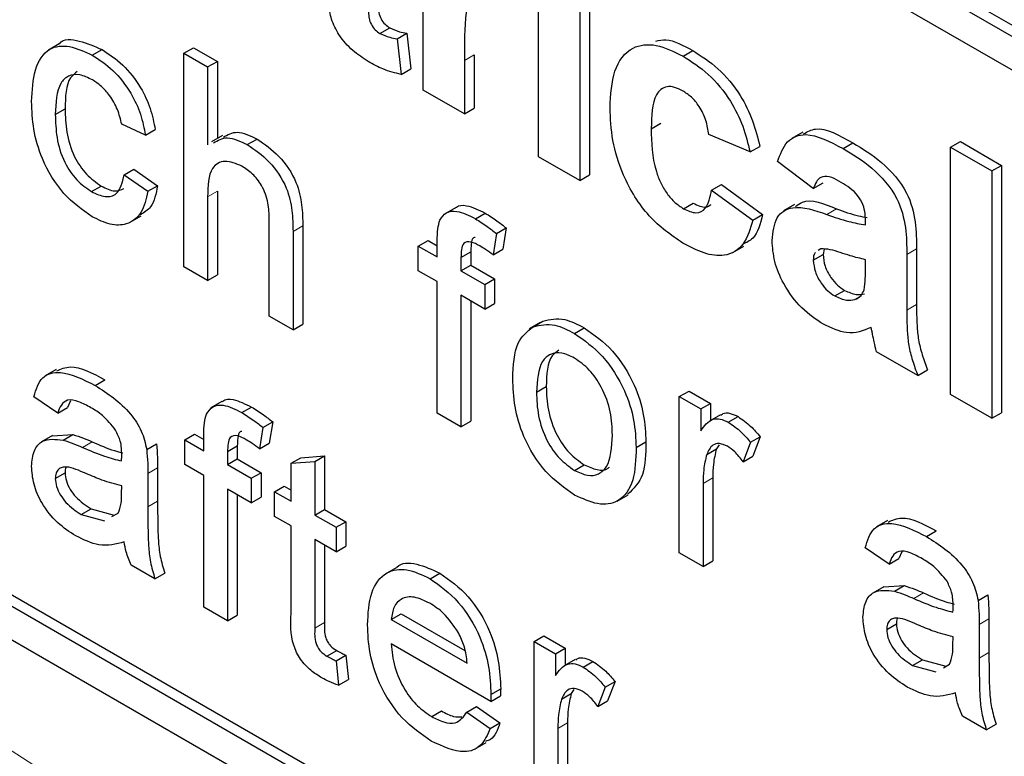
# Paper-space layout 'Blatt4' of a CAD drawing. Header units: millimetres. Extents: x 5 to 418, y 2 to 292.
# Tile 15 of 79: x 103.91 to 106.77, y 178.58 to 180.72. Entities that reach past the tile are written whole.
import ezdxf

# ---------------------------------------------------------------- set-up
doc = ezdxf.new("R2010")
doc.units = ezdxf.units.MM

psp = doc.layouts.new('Blatt4')

# ---------------------------------------------------------------- linework, layer by layer
at = {"color": 7, "linetype": 'Continuous', "lineweight": 25}
for p, q in [((99.5089, 184.8805), (110.2286, 178.6922)), ((99.5372, 184.8969), (110.2286, 178.7248)), ((110.2286, 178.5942), (99.5089, 184.7826)), ((95.8885, 183.5409), (110.0306, 175.3768)), ((99.5372, 181.5652), (110.0589, 175.4911)), ((99.5089, 181.5489), (110.0306, 175.4748)), ((105.0816, 180.5201), (105.0816, 181.0452)), ((105.4167, 180.3267), (105.4167, 180.8518)), ((105.5646, 180.799), (105.5646, 180.2739)), ((105.5363, 180.7827), (105.5363, 180.2576)), ((104.9562, 180.6846), (104.9845, 180.701)), ((105.0058, 180.6692), (105.0341, 180.6856)), ((105.0341, 180.6856), (105.0461, 180.5824)), ((104.0249, 180.6547), (103.9931, 180.6363)), ((104.3868, 180.6273), (104.4151, 180.6436)), ((104.4151, 180.6436), (104.484, 180.6038)), ((105.0058, 180.6692), (105.0178, 180.566)), ((104.1207, 180.6218), (104.149, 180.6381)), ((104.3868, 180.0067), (104.3868, 180.6273)), ((104.3868, 180.6273), (104.4557, 180.5875)), ((105.2296, 180.6231), (105.2296, 180.4674)), ((105.8361, 180.6189), (105.8644, 180.6352)), ((104.4557, 180.5875), (104.484, 180.6038)), ((104.4557, 180.5875), (104.4557, 180.3609)), ((104.484, 180.6038), (104.484, 180.3796)), ((105.2013, 180.6068), (105.2013, 180.451)), ((105.0178, 180.566), (105.0461, 180.5824)), ((105.2013, 180.451), (105.0816, 180.5201)), ((104.0133, 180.4494), (104.0416, 180.4657)), ((105.2013, 180.451), (105.2296, 180.4674)), ((104.2752, 180.3894), (104.2063, 180.4212)), ((105.7438, 180.4082), (105.772, 180.4245)), ((104.2752, 180.3894), (104.3034, 180.4057)), ((104.4989, 180.3882), (104.4671, 180.3699)), ((106.031, 180.3406), (105.9113, 180.3912)), ((106.1836, 180.3985), (106.1518, 180.3801)), ((104.5709, 180.3619), (104.5991, 180.3782)), ((106.3009, 180.3505), (106.3292, 180.3668)), ((106.6133, 180.3544), (106.6416, 180.3708)), ((106.6416, 180.3708), (106.7613, 180.3017)), ((106.031, 180.3406), (106.0592, 180.3569)), ((106.6133, 179.6359), (106.6133, 180.3544)), ((106.6133, 180.3544), (106.733, 180.2854)), ((105.5363, 180.2576), (105.4167, 180.3267)), ((106.2144, 180.2346), (106.1107, 180.3129)), ((106.733, 180.2854), (106.7613, 180.3017)), ((106.7613, 180.3017), (106.7613, 179.5831)), ((104.2131, 180.274), (104.2414, 180.2904)), ((104.2131, 180.274), (104.282, 180.2263)), ((104.2414, 180.2904), (104.3103, 180.2426)), ((105.5363, 180.2576), (105.5646, 180.2739)), ((106.733, 180.2854), (106.733, 179.5668)), ((105.9193, 180.23), (105.9476, 180.2463)), ((105.9476, 180.2463), (106.0672, 180.1588)), ((106.2144, 180.2346), (106.2427, 180.251)), ((104.1184, 180.2253), (104.1467, 180.2416)), ((104.282, 180.2263), (104.3103, 180.2426)), ((104.484, 180.2266), (104.484, 179.9833)), ((105.9193, 180.23), (106.0389, 180.1425)), ((104.4557, 180.2102), (104.4557, 179.9669)), ((105.8377, 180.1757), (105.866, 180.1921)), ((106.1597, 180.1875), (106.1278, 180.1692)), ((105.1751, 180.1785), (105.1433, 180.1602)), ((105.2332, 180.1466), (105.2615, 180.1629)), ((106.0389, 180.1425), (106.0672, 180.1588)), ((104.2312, 180.1363), (104.2631, 180.1546)), ((104.6348, 179.8635), (104.6348, 180.1453)), ((106.366, 180.1287), (106.366, 180.1418)), ((104.7037, 180.1097), (104.7037, 179.8238)), ((104.732, 180.126), (104.732, 179.8401)), ((105.2942, 180.1035), (105.2844, 180.0414)), ((105.2942, 180.1035), (105.3225, 180.1199)), ((105.3225, 180.1199), (105.3127, 180.0578)), ((105.0674, 180.0673), (105.0957, 180.0836)), ((105.0957, 180.0836), (105.1225, 180.0681)), ((105.1225, 180.0355), (105.1225, 180.0816)), ((105.0674, 179.9957), (105.0674, 180.0673)), ((105.0674, 180.0673), (105.1225, 180.0355)), ((105.1914, 180.0341), (105.2197, 180.0504)), ((105.2197, 180.0504), (105.2197, 180.012)), ((105.2844, 180.0414), (105.3127, 180.0578)), ((105.9809, 180.0485), (106.0127, 180.0669)), ((106.2364, 180.0593), (106.2289, 180.0539)), ((106.2462, 180.0584), (106.2427, 180.0423)), ((106.514, 180.059), (106.514, 179.8976)), ((105.1914, 180.0341), (105.1914, 179.9957)), ((106.2144, 180.0259), (106.2427, 180.0423)), ((106.366, 180.0013), (106.366, 180.0274)), ((106.4857, 180.0426), (106.4857, 179.8813)), ((104.4557, 179.9669), (104.3868, 180.0067)), ((105.1225, 179.9639), (105.0674, 179.9957)), ((105.1914, 179.9957), (105.2197, 180.012)), ((105.1914, 179.9957), (105.2603, 179.9559)), ((105.2197, 180.012), (105.2886, 179.9722)), ((104.4557, 179.9669), (104.484, 179.9833)), ((105.1225, 179.582), (105.1225, 179.9639)), ((105.2603, 179.9559), (105.2886, 179.9722)), ((105.2886, 179.9722), (105.2886, 179.9006)), ((105.2603, 179.9559), (105.2603, 179.8843)), ((106.2769, 179.9222), (106.3052, 179.9385)), ((105.2603, 179.8843), (105.1914, 179.9241)), ((105.1914, 179.9241), (105.1914, 179.5422)), ((105.2197, 179.9078), (105.2197, 179.5585)), ((105.2603, 179.8843), (105.2886, 179.9006)), ((106.3349, 179.9121), (106.3484, 179.9199)), ((104.7037, 179.8238), (104.6348, 179.8635)), ((105.4209, 179.8449), (105.3891, 179.8265)), ((105.4008, 179.8329), (105.4291, 179.8493)), ((104.7037, 179.8238), (104.732, 179.8401)), ((105.521, 179.8134), (105.5493, 179.8297)), ((106.5176, 179.6911), (106.3979, 179.7602)), ((104.0154, 179.7088), (103.9836, 179.6904)), ((106.5176, 179.6911), (106.5459, 179.7075)), ((104.1293, 179.6621), (104.1576, 179.6784)), ((105.4106, 179.6427), (105.4389, 179.659)), ((105.8254, 179.6297), (105.8536, 179.6461)), ((105.8536, 179.6461), (105.9156, 179.6103)), ((104.0202, 179.5818), (103.9513, 179.6296)), ((104.0574, 179.6179), (104.0485, 179.5982)), ((104.4972, 179.6152), (104.4654, 179.5968)), ((105.8254, 179.1762), (105.8254, 179.6297)), ((105.8254, 179.6297), (105.8874, 179.5939)), ((106.733, 179.5668), (106.6133, 179.6359)), ((104.0202, 179.5818), (104.0485, 179.5982)), ((104.5552, 179.5833), (104.5835, 179.5996)), ((105.8874, 179.5939), (105.9156, 179.6103)), ((105.8874, 179.5939), (105.8874, 179.5307)), ((105.9156, 179.6103), (105.9156, 179.5603)), ((105.1914, 179.5422), (105.1225, 179.582)), ((105.1914, 179.5422), (105.2197, 179.5585)), ((105.9447, 179.5771), (105.9129, 179.5588)), ((105.9676, 179.5556), (105.9958, 179.5719)), ((106.733, 179.5668), (106.7613, 179.5831)), ((104.6163, 179.5402), (104.6065, 179.4781)), ((104.6163, 179.5402), (104.6446, 179.5565)), ((104.6446, 179.5565), (104.6348, 179.4944)), ((104.0049, 179.5164), (103.9731, 179.498)), ((104.005, 179.5163), (104.064, 179.5198)), ((104.0357, 179.5035), (104.064, 179.5198)), ((104.3895, 179.5039), (104.4177, 179.5203)), ((104.3895, 179.4323), (104.3895, 179.5039)), ((104.3895, 179.5039), (104.4446, 179.4721)), ((104.4177, 179.5203), (104.4446, 179.5048)), ((104.4446, 179.4721), (104.4446, 179.5182)), ((106.032, 179.4971), (106.0603, 179.5134)), ((106.0603, 179.5134), (106.0388, 179.4569)), ((104.2787, 179.4764), (104.307, 179.4927)), ((104.5135, 179.4708), (104.5418, 179.4871)), ((104.5418, 179.4871), (104.5418, 179.4487)), ((104.6065, 179.4781), (104.6348, 179.4944)), ((105.7, 179.4817), (105.7282, 179.498)), ((105.9049, 179.4621), (105.9332, 179.4784)), ((105.9409, 179.4898), (105.9332, 179.4784)), ((106.032, 179.4971), (106.0105, 179.4405)), ((104.5135, 179.4708), (104.5135, 179.4323)), ((104.5135, 179.4323), (104.5418, 179.4487)), ((104.5418, 179.4487), (104.6107, 179.4089)), ((104.6982, 179.4361), (104.7265, 179.4524)), ((104.7265, 179.4524), (104.7954, 179.4579)), ((104.7671, 179.4416), (104.7954, 179.4579)), ((104.7954, 179.4579), (104.7954, 179.3023)), ((106.0105, 179.4405), (106.0388, 179.4569)), ((104.3103, 179.4228), (104.3103, 179.3257)), ((104.4446, 179.4005), (104.3895, 179.4323)), ((104.5135, 179.4323), (104.5824, 179.3926)), ((104.6982, 179.4361), (104.7671, 179.4416)), ((104.6982, 179.3257), (104.6982, 179.4361)), ((104.7671, 179.4416), (104.7671, 179.2859)), ((105.521, 179.4156), (105.5493, 179.4319)), ((104.0133, 179.3923), (104.0416, 179.4086)), ((104.282, 179.4064), (104.282, 179.3094)), ((104.4446, 179.0186), (104.4446, 179.4005)), ((104.5824, 179.3926), (104.6107, 179.4089)), ((104.5824, 179.3926), (104.5824, 179.321)), ((104.6107, 179.4089), (104.6107, 179.3373)), ((105.9225, 179.3937), (105.9225, 179.1528)), ((104.2059, 179.3481), (104.2063, 179.371)), ((104.5824, 179.321), (104.5135, 179.3607)), ((104.5135, 179.3607), (104.5135, 178.9788)), ((104.65, 179.3535), (104.6782, 179.3699)), ((104.6782, 179.3699), (104.6982, 179.3584)), ((105.8943, 179.3774), (105.8943, 179.1365)), ((104.5418, 179.3444), (104.5418, 178.9952)), ((104.5824, 179.321), (104.6107, 179.3373)), ((104.65, 179.2819), (104.65, 179.3535)), ((104.65, 179.3535), (104.6982, 179.3257)), ((105.6453, 179.3265), (105.6771, 179.3449)), ((104.0887, 179.2877), (104.117, 179.304)), ((104.117, 179.304), (104.1847, 179.2854)), ((104.7671, 179.2859), (104.7954, 179.3023)), ((104.7954, 179.3023), (104.8574, 179.2665)), ((104.0887, 179.2877), (104.1565, 179.2691)), ((104.1779, 179.2811), (104.1957, 179.2911)), ((104.6982, 179.2541), (104.65, 179.2819)), ((104.7671, 179.2859), (104.8291, 179.2501)), ((104.6982, 178.9996), (104.6982, 179.2541)), ((104.8291, 179.2501), (104.8574, 179.2665)), ((104.8291, 179.2501), (104.8291, 179.1785)), ((104.8574, 179.2665), (104.8574, 179.1949)), ((106.4296, 179.2699), (106.3978, 179.2515)), ((104.8291, 179.1785), (104.7671, 179.2143)), ((104.7671, 179.2143), (104.7671, 178.957)), ((106.5435, 179.2231), (106.5717, 179.2395)), ((104.7954, 179.198), (104.7954, 178.9733)), ((104.8291, 179.1785), (104.8574, 179.1949)), ((106.4344, 179.1429), (106.3655, 179.1906)), ((105.8943, 179.1365), (105.8254, 179.1762)), ((106.4344, 179.1429), (106.4627, 179.1592)), ((106.4716, 179.179), (106.4627, 179.1592)), ((104.3027, 179.1005), (104.2338, 179.1403)), ((105.003, 179.1327), (104.9712, 179.1143)), ((105.8943, 179.1365), (105.9225, 179.1528)), ((104.3027, 179.1005), (104.331, 179.1168)), ((105.1015, 179.1008), (105.1298, 179.1171)), ((106.4191, 179.0774), (106.3873, 179.0591)), ((106.4191, 179.0773), (106.4782, 179.0809)), ((106.4499, 179.0646), (106.4782, 179.0809)), ((106.6929, 179.0374), (106.7212, 179.0538)), ((104.5135, 178.9788), (104.4446, 179.0186)), ((104.5135, 178.9788), (104.5418, 178.9952)), ((104.9889, 178.9828), (105.0172, 178.9992)), ((105.0172, 178.9992), (105.2028, 178.892)), ((104.9889, 178.9828), (105.2094, 178.8556)), ((106.4275, 178.9533), (106.4558, 178.9696)), ((106.6962, 178.9675), (106.6962, 178.8704)), ((106.7245, 178.9838), (106.7245, 178.8867)), ((105.4037, 178.9184), (105.432, 178.9348)), ((105.432, 178.9348), (105.494, 178.899)), ((106.6201, 178.9091), (106.6204, 178.9321)), ((105.278, 178.7444), (104.9889, 178.9112)), ((105.4037, 178.4649), (105.4037, 178.9184)), ((105.4037, 178.9184), (105.4657, 178.8826)), ((104.8021, 178.8759), (104.8304, 178.8922)), ((104.8291, 178.8623), (104.8574, 178.8786)), ((104.8574, 178.8786), (104.8643, 178.8079)), ((105.4657, 178.8826), (105.494, 178.899)), ((105.4657, 178.8826), (105.4657, 178.8194)), ((105.494, 178.899), (105.494, 178.849)), ((104.8291, 178.8623), (104.836, 178.7915)), ((105.5231, 178.8658), (105.4913, 178.8475)), ((105.5459, 178.8443), (105.5742, 178.8606)), ((106.5029, 178.8488), (106.5312, 178.8651)), ((106.5029, 178.8488), (106.5706, 178.8302)), ((106.5312, 178.8651), (106.5989, 178.8465)), ((106.5921, 178.8422), (106.6099, 178.8521)), ((104.836, 178.7915), (104.8643, 178.8079)), ((105.6104, 178.7858), (105.5889, 178.7292)), ((105.6104, 178.7858), (105.6387, 178.8021)), ((105.6387, 178.8021), (105.6171, 178.7456)), ((105.278, 178.7444), (105.3063, 178.7607)), ((105.2783, 178.7646), (105.3066, 178.7809)), ((105.4833, 178.7508), (105.5115, 178.7671)), ((105.5193, 178.7785), (105.5115, 178.7671)), ((105.2087, 178.7128), (105.2369, 178.7291)), ((105.2369, 178.7291), (105.3044, 178.6822)), ((105.5889, 178.7292), (105.6171, 178.7456)), ((105.1063, 178.7003), (105.1346, 178.7166)), ((105.2087, 178.7128), (105.2762, 178.6659)), ((106.7169, 178.6616), (106.648, 178.7013)), ((105.2762, 178.6659), (105.3044, 178.6822)), ((105.5009, 178.6824), (105.5009, 178.4415)), ((106.7169, 178.6616), (106.7452, 178.6779)), ((105.4726, 178.6661), (105.4726, 178.4252)), ((105.2328, 178.6063), (105.2647, 178.6247))]:
    psp.add_line(p, q, dxfattribs=at)
at = {"color": 7, "linetype": 'Continuous', "lineweight": 18}
for p, q in [((105.2013, 180.6068), (105.2296, 180.6231)), ((104.4557, 180.2102), (104.484, 180.2266)), ((106.2538, 180.1589), (106.2821, 180.1753)), ((104.7037, 180.1097), (104.732, 180.126)), ((106.4857, 180.0426), (106.514, 180.059)), ((106.4857, 179.8813), (106.514, 179.8976)), ((104.0924, 179.4823), (104.1206, 179.4986)), ((104.282, 179.4064), (104.3103, 179.4228)), ((105.8943, 179.3774), (105.9225, 179.3937)), ((104.282, 179.3094), (104.3103, 179.3257)), ((106.5065, 179.0433), (106.5348, 179.0596)), ((104.7671, 178.957), (104.7954, 178.9733)), ((106.6962, 178.9675), (106.7245, 178.9838)), ((106.6962, 178.8704), (106.7245, 178.8867)), ((105.4726, 178.6661), (105.5009, 178.6824))]:
    psp.add_line(p, q, dxfattribs=at)
psp.add_arc((93.5584, 162.4938), 19.1339, 50.30384, 69.70154, dxfattribs=at)
at = {"color": 7, "linetype": 'Continuous', "lineweight": 25}
for points, knots in [([(104.9504, 180.8266), (104.9506, 180.8052), (104.9508, 180.7784), (104.9517, 180.7454), (104.9586, 180.7268), (104.9706, 180.7105), (104.9799, 180.7041), (104.9845, 180.701)], [0, 0, 0, 0, 0.5010407, 0.6262478, 0.7510825, 0.8753766, 1, 1, 1, 1]), ([(104.9221, 180.8103), (104.9223, 180.7889), (104.9225, 180.7621), (104.9234, 180.7291), (104.9304, 180.7105), (104.9423, 180.6941), (104.9516, 180.6878), (104.9562, 180.6846)], [0, 0, 0, 0, 0.5010407, 0.6262478, 0.7510825, 0.8753766, 1, 1, 1, 1]), ([(105.2786, 180.8025), (105.2682, 180.8073), (105.2474, 180.8169), (105.2158, 180.8005), (105.2007, 180.7251), (105.2011, 180.6542), (105.2013, 180.6068)], [0, 0, 0, 0, 0.124672, 0.248774, 0.498061, 1, 1, 1, 1]), ([(104.9216, 180.6033), (104.9066, 180.6132), (104.8768, 180.6329), (104.8374, 180.6759), (104.8133, 180.7265), (104.8086, 180.756), (104.8063, 180.7708)], [0, 0, 0, 0, 0.280585, 0.56042, 0.779437, 1, 1, 1, 1]), ([(104.9845, 180.701), (104.994, 180.6969), (105.0109, 180.6895), (105.027, 180.6868), (105.0341, 180.6856)], [0, 0, 0, 0, 0.559508, 1, 1, 1, 1]), ([(104.9562, 180.6846), (104.9657, 180.6805), (104.9826, 180.6732), (104.9987, 180.6704), (105.0058, 180.6692)], [0, 0, 0, 0, 0.559508, 1, 1, 1, 1]), ([(103.9444, 180.4871), (103.9462, 180.519), (103.9497, 180.5827), (103.9885, 180.6451), (104.0535, 180.6529), (104.0983, 180.6322), (104.1207, 180.6218)], [0, 0, 0, 0, 0.280838, 0.55968, 0.779579, 1, 1, 1, 1]), ([(104.0253, 180.6542), (104.0255, 180.6546), (104.0367, 180.6711), (104.0838, 180.6664), (104.1272, 180.6475), (104.149, 180.6381)], [0, 0, 0, 0, 0.011465, 0.505148, 1, 1, 1, 1]), ([(105.6241, 180.4691), (105.6262, 180.5067), (105.6303, 180.5818), (105.681, 180.6484), (105.7569, 180.6579), (105.8097, 180.6319), (105.8361, 180.6189)], [0, 0, 0, 0, 0.280707, 0.559643, 0.779504, 1, 1, 1, 1]), ([(105.757, 180.6629), (105.7667, 180.6649), (105.7983, 180.6715), (105.8373, 180.6501), (105.8644, 180.6352)], [0, 0, 0, 0, 0.305493, 1, 1, 1, 1]), ([(104.1207, 180.6218), (104.1411, 180.6084), (104.1818, 180.5817), (104.232, 180.5178), (104.2633, 180.45), (104.2712, 180.4096), (104.2752, 180.3894)], [0, 0, 0, 0, 0.280267, 0.559439, 0.779535, 1, 1, 1, 1]), ([(104.149, 180.6381), (104.1694, 180.6247), (104.2101, 180.598), (104.2603, 180.5341), (104.2916, 180.4663), (104.2995, 180.4259), (104.3034, 180.4057)], [0, 0, 0, 0, 0.280267, 0.559439, 0.779535, 1, 1, 1, 1]), ([(105.8361, 180.6189), (105.8609, 180.6031), (105.9102, 180.5716), (105.973, 180.4967), (106.0123, 180.415), (106.0247, 180.3654), (106.031, 180.3406)], [0, 0, 0, 0, 0.2804572, 0.5593369, 0.7793833, 1, 1, 1, 1]), ([(105.8644, 180.6352), (105.8891, 180.6194), (105.9385, 180.588), (106.0013, 180.5131), (106.0405, 180.4313), (106.053, 180.3817), (106.0592, 180.3569)], [0, 0, 0, 0, 0.2804572, 0.5593369, 0.7793833, 1, 1, 1, 1]), ([(105.0178, 180.566), (105.0002, 180.5701), (104.9687, 180.5775), (104.936, 180.5954), (104.9216, 180.6033)], [0, 0, 0, 0, 0.559729, 1, 1, 1, 1]), ([(104.1211, 180.5499), (104.1085, 180.556), (104.0834, 180.5681), (104.0505, 180.5639), (104.0169, 180.5319), (104.0148, 180.4834), (104.0133, 180.4494)], [0, 0, 0, 0, 0.187089, 0.37388, 0.56073, 1, 1, 1, 1]), ([(104.077, 180.5741), (104.07, 180.5687), (104.0436, 180.5486), (104.0425, 180.5008), (104.0416, 180.4657)], [0, 0, 0, 0, 0.2658323, 1, 1, 1, 1]), ([(104.2063, 180.4212), (104.2028, 180.4355), (104.196, 180.464), (104.1737, 180.5033), (104.1474, 180.5328), (104.1299, 180.5442), (104.1211, 180.5499)], [0, 0, 0, 0, 0.280213, 0.559476, 0.779649, 1, 1, 1, 1]), ([(105.8351, 180.5181), (105.8272, 180.5221), (105.8114, 180.5301), (105.7893, 180.5314), (105.7713, 180.5235), (105.7457, 180.4915), (105.7446, 180.4452), (105.7438, 180.4082)], [0, 0, 0, 0, 0.125319, 0.250544, 0.375796, 0.501063, 1, 1, 1, 1]), ([(105.9113, 180.3912), (105.909, 180.4048), (105.9046, 180.4319), (105.8858, 180.4714), (105.8607, 180.5015), (105.8437, 180.5126), (105.8351, 180.5181)], [0, 0, 0, 0, 0.2805608, 0.5596483, 0.7796002, 1, 1, 1, 1]), ([(104.1208, 180.1523), (104.0922, 180.1722), (104.0352, 180.212), (103.9742, 180.3134), (103.9476, 180.4081), (103.9455, 180.4607), (103.9444, 180.4871)], [0, 0, 0, 0, 0.279595, 0.558341, 0.778834, 1, 1, 1, 1]), ([(104.0133, 180.4494), (104.014, 180.4275), (104.0154, 180.3838), (104.0349, 180.3149), (104.0743, 180.256), (104.1037, 180.2355), (104.1184, 180.2253)], [0, 0, 0, 0, 0.281276, 0.560536, 0.78011, 1, 1, 1, 1]), ([(104.0416, 180.4657), (104.0423, 180.4438), (104.0437, 180.4001), (104.0632, 180.3312), (104.1026, 180.2723), (104.132, 180.2519), (104.1467, 180.2416)], [0, 0, 0, 0, 0.281276, 0.560536, 0.78011, 1, 1, 1, 1]), ([(105.8353, 180.0758), (105.8016, 180.0991), (105.7345, 180.1455), (105.6615, 180.2639), (105.6282, 180.3758), (105.6255, 180.4379), (105.6241, 180.4691)], [0, 0, 0, 0, 0.279707, 0.558485, 0.778934, 1, 1, 1, 1]), ([(104.5013, 180.3834), (104.514, 180.3907), (104.5409, 180.4063), (104.579, 180.3879), (104.5991, 180.3782)], [0, 0, 0, 0, 0.470183, 1, 1, 1, 1]), ([(105.7438, 180.4082), (105.7445, 180.3677), (105.7455, 180.3171), (105.7703, 180.2507), (105.7888, 180.2193), (105.8122, 180.1926), (105.8292, 180.1813), (105.8377, 180.1757)], [0, 0, 0, 0, 0.499313, 0.62455, 0.749763, 0.874784, 1, 1, 1, 1]), ([(106.1107, 180.3129), (106.1185, 180.3342), (106.134, 180.3766), (106.202, 180.4028), (106.2634, 180.3704), (106.3009, 180.3505)], [0, 0, 0, 0, 0.280773, 0.559844, 1, 1, 1, 1]), ([(106.1862, 180.3933), (106.1974, 180.3995), (106.2353, 180.4203), (106.2904, 180.389), (106.3292, 180.3668)], [0, 0, 0, 0, 0.294246, 1, 1, 1, 1]), ([(104.4731, 180.3671), (104.4857, 180.3744), (104.5126, 180.3899), (104.5507, 180.3716), (104.5709, 180.3619)], [0, 0, 0, 0, 0.470183, 1, 1, 1, 1]), ([(104.5709, 180.3619), (104.5926, 180.3472), (104.636, 180.3179), (104.687, 180.2417), (104.7025, 180.1692), (104.7033, 180.1296), (104.7037, 180.1097)], [0, 0, 0, 0, 0.280318, 0.55834, 0.778554, 1, 1, 1, 1]), ([(104.5991, 180.3782), (104.6209, 180.3635), (104.6643, 180.3342), (104.7153, 180.258), (104.7308, 180.1856), (104.7316, 180.1459), (104.732, 180.126)], [0, 0, 0, 0, 0.280318, 0.55834, 0.778554, 1, 1, 1, 1]), ([(106.3292, 180.3668), (106.3571, 180.3501), (106.4125, 180.3169), (106.4893, 180.2317), (106.5139, 180.1347), (106.5139, 180.0843), (106.514, 180.059)], [0, 0, 0, 0, 0.281738, 0.560028, 0.778339, 1, 1, 1, 1]), ([(106.3009, 180.3505), (106.3288, 180.3338), (106.3842, 180.3006), (106.461, 180.2153), (106.4856, 180.1183), (106.4857, 180.068), (106.4857, 180.0426)], [0, 0, 0, 0, 0.281738, 0.560028, 0.778339, 1, 1, 1, 1]), ([(104.5554, 180.2992), (104.5383, 180.3063), (104.5041, 180.3203), (104.4576, 180.2933), (104.4564, 180.2418), (104.4557, 180.2102)], [0, 0, 0, 0, 0.2802055, 0.5593196, 1, 1, 1, 1]), ([(104.1184, 180.2253), (104.1319, 180.219), (104.1588, 180.2064), (104.1999, 180.2176), (104.2081, 180.2526), (104.2131, 180.274)], [0, 0, 0, 0, 0.280899, 0.560906, 1, 1, 1, 1]), ([(104.6348, 180.1453), (104.6343, 180.1608), (104.6333, 180.1915), (104.6166, 180.241), (104.5863, 180.279), (104.5657, 180.2925), (104.5554, 180.2992)], [0, 0, 0, 0, 0.2812215, 0.5597775, 0.779378, 1, 1, 1, 1]), ([(106.289, 180.2561), (106.2795, 180.2611), (106.2606, 180.271), (106.2292, 180.2695), (106.22, 180.2479), (106.2144, 180.2346)], [0, 0, 0, 0, 0.281245, 0.560563, 1, 1, 1, 1]), ([(106.366, 180.1418), (106.3657, 180.1502), (106.3652, 180.1669), (106.3571, 180.1954), (106.3305, 180.2319), (106.3061, 180.2461), (106.289, 180.2561)], [0, 0, 0, 0, 0.187536, 0.374316, 0.560024, 1, 1, 1, 1]), ([(100.3471, 180.2251), (100.5373, 180.1558), (101.0905, 179.9543), (102.0202, 179.537), (103.1333, 178.9408), (104.2483, 178.2394), (105.1417, 177.5993), (105.6598, 177.1883), (105.8115, 177.068)], [0, 0, 0, 0, 0.106109, 0.308603, 0.511101, 0.713584, 0.916095, 1, 1, 1, 1]), ([(104.282, 180.2263), (104.277, 180.204), (104.2668, 180.1596), (104.2249, 180.128), (104.1733, 180.1264), (104.1383, 180.1437), (104.1208, 180.1523)], [0, 0, 0, 0, 0.280202, 0.55951, 0.779586, 1, 1, 1, 1]), ([(104.1467, 180.2416), (104.1605, 180.2348), (104.1857, 180.2223), (104.2043, 180.2308), (104.2128, 180.2347)], [0, 0, 0, 0, 0.548596, 1, 1, 1, 1]), ([(104.3103, 180.2426), (104.3058, 180.2194), (104.2983, 180.1804), (104.2715, 180.1647), (104.2606, 180.1584)], [0, 0, 0, 0, 0.5938991, 1, 1, 1, 1]), ([(105.8377, 180.1757), (105.8503, 180.17), (105.8752, 180.1586), (105.9088, 180.1774), (105.9153, 180.21), (105.9193, 180.23)], [0, 0, 0, 0, 0.28016, 0.558978, 1, 1, 1, 1]), ([(105.1758, 180.1777), (105.1765, 180.1785), (105.1837, 180.1867), (105.2137, 180.1865), (105.2434, 180.1719), (105.2615, 180.1629)], [0, 0, 0, 0, 0.041167, 0.414036, 1, 1, 1, 1]), ([(105.866, 180.1921), (105.879, 180.1856), (105.8995, 180.1753), (105.913, 180.1847), (105.9181, 180.1883)], [0, 0, 0, 0, 0.6281122, 1, 1, 1, 1]), ([(106.1631, 180.1819), (106.1694, 180.1869), (106.1986, 180.2099), (106.2455, 180.1904), (106.2821, 180.1753)], [0, 0, 0, 0, 0.21796, 1, 1, 1, 1]), ([(105.1299, 180.1422), (105.1357, 180.1506), (105.1474, 180.1673), (105.1846, 180.1715), (105.2148, 180.1561), (105.2332, 180.1466)], [0, 0, 0, 0, 0.2794581, 0.5596612, 1, 1, 1, 1]), ([(105.2615, 180.1629), (105.273, 180.1558), (105.2935, 180.143), (105.3136, 180.1269), (105.3225, 180.1199)], [0, 0, 0, 0, 0.559945, 1, 1, 1, 1]), ([(106.0672, 180.1588), (106.0606, 180.132), (106.0505, 180.0911), (106.02, 180.0773), (106.0094, 180.0725)], [0, 0, 0, 0, 0.655166, 1, 1, 1, 1]), ([(106.0948, 180.0833), (106.0974, 180.1077), (106.1026, 180.1564), (106.1624, 180.1908), (106.2191, 180.1711), (106.2538, 180.1589)], [0, 0, 0, 0, 0.279667, 0.558309, 1, 1, 1, 1]), ([(106.2538, 180.1589), (106.2752, 180.1515), (106.3132, 180.1382), (106.3499, 180.1316), (106.366, 180.1287)], [0, 0, 0, 0, 0.5602126, 1, 1, 1, 1]), ([(106.2821, 180.1753), (106.3035, 180.1676), (106.3334, 180.1569), (106.3623, 180.1515), (106.3706, 180.1499)], [0, 0, 0, 0, 0.713348, 1, 1, 1, 1]), ([(105.1225, 180.0816), (105.1226, 180.0939), (105.1227, 180.1158), (105.1277, 180.1342), (105.1299, 180.1422)], [0, 0, 0, 0, 0.56037, 1, 1, 1, 1]), ([(105.2332, 180.1466), (105.2447, 180.1394), (105.2652, 180.1266), (105.2854, 180.1106), (105.2942, 180.1035)], [0, 0, 0, 0, 0.559945, 1, 1, 1, 1]), ([(106.0389, 180.1425), (106.0314, 180.1173), (106.0163, 180.0671), (105.9624, 180.0346), (105.8978, 180.0432), (105.8561, 180.0649), (105.8353, 180.0758)], [0, 0, 0, 0, 0.280244, 0.559157, 0.779326, 1, 1, 1, 1]), ([(105.2459, 180.0677), (105.2373, 180.0723), (105.2203, 180.0816), (105.1979, 180.0791), (105.1922, 180.0568), (105.1917, 180.0417), (105.1914, 180.0341)], [0, 0, 0, 0, 0.281469, 0.557719, 0.778516, 1, 1, 1, 1]), ([(105.2329, 180.092), (105.2311, 180.0919), (105.2233, 180.0912), (105.2209, 180.0724), (105.2201, 180.0578), (105.2197, 180.0504)], [0, 0, 0, 0, 0.131284, 0.564968, 1, 1, 1, 1]), ([(106.2436, 179.8401), (106.2223, 179.8542), (106.1797, 179.8822), (106.1287, 179.9511), (106.0991, 180.023), (106.0962, 180.0632), (106.0948, 180.0833)], [0, 0, 0, 0, 0.280489, 0.55953, 0.779597, 1, 1, 1, 1]), ([(105.2844, 180.0414), (105.2773, 180.0468), (105.2645, 180.0564), (105.2516, 180.0642), (105.2459, 180.0677)], [0, 0, 0, 0, 0.559924, 1, 1, 1, 1]), ([(106.221, 180.0481), (106.2203, 180.0477), (106.2148, 180.0441), (106.2146, 180.0344), (106.2144, 180.0259)], [0, 0, 0, 0, 0.130405, 1, 1, 1, 1]), ([(106.366, 180.0274), (106.3513, 180.0311), (106.327, 180.0371), (106.2926, 180.0485), (106.2635, 180.058), (106.2454, 180.0589), (106.2364, 180.0593)], [0, 0, 0, 0, 0.340193, 0.560377, 0.780508, 1, 1, 1, 1]), ([(106.2144, 180.0259), (106.2156, 180.0149), (106.218, 179.9929), (106.2352, 179.9606), (106.2558, 179.9362), (106.2699, 179.9269), (106.2769, 179.9222)], [0, 0, 0, 0, 0.279294, 0.55914, 0.779446, 1, 1, 1, 1]), ([(106.2427, 180.0423), (106.2439, 180.0313), (106.2462, 180.0092), (106.2635, 179.9769), (106.2841, 179.9525), (106.2981, 179.9432), (106.3052, 179.9385)], [0, 0, 0, 0, 0.279294, 0.55914, 0.779446, 1, 1, 1, 1]), ([(106.3617, 179.9399), (106.3632, 179.9509), (106.3661, 179.9704), (106.366, 179.9919), (106.366, 180.0013)], [0, 0, 0, 0, 0.559676, 1, 1, 1, 1]), ([(106.3052, 179.9385), (106.3169, 179.9333), (106.3379, 179.9238), (106.3554, 179.927), (106.3631, 179.9284)], [0, 0, 0, 0, 0.559341, 1, 1, 1, 1]), ([(106.3349, 179.9121), (106.3415, 179.915), (106.3535, 179.9201), (106.3592, 179.9339), (106.3617, 179.9399)], [0, 0, 0, 0, 0.559867, 1, 1, 1, 1]), ([(106.2769, 179.9222), (106.2886, 179.9169), (106.3096, 179.9075), (106.3271, 179.9107), (106.3349, 179.9121)], [0, 0, 0, 0, 0.559341, 1, 1, 1, 1]), ([(106.4857, 179.8813), (106.4859, 179.8609), (106.4864, 179.8275), (106.4907, 179.7787), (106.5017, 179.735), (106.5123, 179.7058), (106.5176, 179.6911)], [0, 0, 0, 0, 0.340129, 0.560069, 0.779965, 1, 1, 1, 1]), ([(106.514, 179.8976), (106.5142, 179.8773), (106.5147, 179.8438), (106.519, 179.795), (106.53, 179.7513), (106.5406, 179.7221), (106.5459, 179.7075)], [0, 0, 0, 0, 0.340129, 0.560069, 0.779965, 1, 1, 1, 1]), ([(105.4291, 179.8493), (105.4494, 179.8538), (105.4859, 179.862), (105.5299, 179.8396), (105.5493, 179.8297)], [0, 0, 0, 0, 0.5590331, 1, 1, 1, 1]), ([(105.3417, 179.6822), (105.3432, 179.7203), (105.346, 179.7881), (105.3841, 179.8193), (105.4008, 179.8329)], [0, 0, 0, 0, 0.560963, 1, 1, 1, 1]), ([(105.4008, 179.8329), (105.4212, 179.8375), (105.4576, 179.8457), (105.5016, 179.8232), (105.521, 179.8134)], [0, 0, 0, 0, 0.5590331, 1, 1, 1, 1]), ([(105.5493, 179.8297), (105.5776, 179.8098), (105.634, 179.7701), (105.6954, 179.671), (105.7248, 179.5766), (105.7271, 179.5243), (105.7282, 179.498)], [0, 0, 0, 0, 0.279556, 0.5586, 0.778991, 1, 1, 1, 1]), ([(106.3823, 179.8307), (106.3597, 179.8215), (106.3193, 179.805), (106.2667, 179.8294), (106.2436, 179.8401)], [0, 0, 0, 0, 0.559709, 1, 1, 1, 1]), ([(106.3866, 179.8108), (106.3859, 179.8145), (106.3846, 179.8211), (106.383, 179.8278), (106.3823, 179.8307)], [0, 0, 0, 0, 0.5600466, 1, 1, 1, 1]), ([(105.521, 179.8134), (105.5493, 179.7935), (105.6057, 179.7538), (105.6671, 179.6547), (105.6965, 179.5603), (105.6988, 179.5079), (105.7, 179.4817)], [0, 0, 0, 0, 0.279556, 0.5586, 0.778991, 1, 1, 1, 1]), ([(106.3979, 179.7602), (106.3956, 179.7697), (106.3916, 179.7866), (106.3881, 179.8034), (106.3866, 179.8108)], [0, 0, 0, 0, 0.559958, 1, 1, 1, 1]), ([(105.521, 179.7418), (105.5084, 179.7478), (105.4832, 179.7598), (105.4502, 179.7552), (105.4154, 179.7249), (105.4126, 179.6766), (105.4106, 179.6427)], [0, 0, 0, 0, 0.187137, 0.374025, 0.561097, 1, 1, 1, 1]), ([(105.4754, 179.7648), (105.4686, 179.7599), (105.4419, 179.7409), (105.4402, 179.694), (105.4389, 179.659)], [0, 0, 0, 0, 0.2546432, 1, 1, 1, 1]), ([(105.6311, 179.5178), (105.6302, 179.5399), (105.6286, 179.5839), (105.6043, 179.6529), (105.5651, 179.7108), (105.5357, 179.7314), (105.521, 179.7418)], [0, 0, 0, 0, 0.281064, 0.560316, 0.780174, 1, 1, 1, 1]), ([(103.9513, 179.6296), (103.9577, 179.6506), (103.9702, 179.6925), (104.0382, 179.7083), (104.0947, 179.6796), (104.1293, 179.6621)], [0, 0, 0, 0, 0.28043, 0.559303, 1, 1, 1, 1]), ([(104.0175, 179.7044), (104.0301, 179.7099), (104.0688, 179.7268), (104.1218, 179.6979), (104.1576, 179.6784)], [0, 0, 0, 0, 0.323837, 1, 1, 1, 1]), ([(105.521, 179.344), (105.4922, 179.3641), (105.4346, 179.4044), (105.3721, 179.5064), (105.345, 179.6023), (105.3428, 179.6555), (105.3417, 179.6822)], [0, 0, 0, 0, 0.2796157, 0.5583707, 0.778858, 1, 1, 1, 1]), ([(104.1293, 179.6621), (104.1652, 179.6391), (104.2152, 179.6072), (104.2667, 179.5299), (104.2747, 179.4943), (104.2787, 179.4764)], [0, 0, 0, 0, 0.559253, 0.779195, 1, 1, 1, 1]), ([(105.4106, 179.6427), (105.4114, 179.6203), (105.4131, 179.5757), (105.4362, 179.5056), (105.4764, 179.4469), (105.5061, 179.426), (105.521, 179.4156)], [0, 0, 0, 0, 0.2811293, 0.560384, 0.7801589, 1, 1, 1, 1]), ([(105.4389, 179.659), (105.4397, 179.6366), (105.4414, 179.5921), (105.4645, 179.522), (105.5046, 179.4633), (105.5344, 179.4423), (105.5493, 179.4319)], [0, 0, 0, 0, 0.281129, 0.560384, 0.780159, 1, 1, 1, 1]), ([(104.1169, 179.5976), (104.1052, 179.604), (104.0817, 179.6167), (104.0492, 179.6235), (104.0293, 179.607), (104.0233, 179.5902), (104.0202, 179.5818)], [0, 0, 0, 0, 0.280855, 0.559751, 0.7795, 1, 1, 1, 1]), ([(104.4978, 179.6143), (104.4985, 179.6151), (104.5057, 179.6234), (104.5358, 179.6232), (104.5654, 179.6085), (104.5835, 179.5996)], [0, 0, 0, 0, 0.041167, 0.414036, 1, 1, 1, 1]), ([(104.1885, 179.5323), (104.1761, 179.5478), (104.1538, 179.5754), (104.1282, 179.5908), (104.1169, 179.5976)], [0, 0, 0, 0, 0.557871, 1, 1, 1, 1]), ([(104.4519, 179.5789), (104.4578, 179.5872), (104.4695, 179.604), (104.5066, 179.6082), (104.5368, 179.5927), (104.5552, 179.5833)], [0, 0, 0, 0, 0.279458, 0.559661, 1, 1, 1, 1]), ([(104.5835, 179.5996), (104.595, 179.5924), (104.6155, 179.5796), (104.6357, 179.5636), (104.6446, 179.5565)], [0, 0, 0, 0, 0.559945, 1, 1, 1, 1]), ([(104.4446, 179.5182), (104.4446, 179.5305), (104.4447, 179.5525), (104.4497, 179.5708), (104.4519, 179.5789)], [0, 0, 0, 0, 0.56037, 1, 1, 1, 1]), ([(104.5552, 179.5833), (104.5667, 179.5761), (104.5872, 179.5633), (104.6074, 179.5472), (104.6163, 179.5402)], [0, 0, 0, 0, 0.559945, 1, 1, 1, 1]), ([(105.8874, 179.5307), (105.8977, 179.5449), (105.912, 179.5648), (105.9441, 179.5668), (105.9597, 179.5593), (105.9676, 179.5556)], [0, 0, 0, 0, 0.559599, 0.779772, 1, 1, 1, 1]), ([(105.9462, 179.575), (105.948, 179.577), (105.9543, 179.5839), (105.9727, 179.5825), (105.9881, 179.5754), (105.9958, 179.5719)], [0, 0, 0, 0, 0.1691554, 0.5845251, 1, 1, 1, 1]), ([(105.9958, 179.5719), (106.0085, 179.5632), (106.0312, 179.5476), (106.0514, 179.5239), (106.0603, 179.5134)], [0, 0, 0, 0, 0.5595462, 1, 1, 1, 1]), ([(104.2063, 179.4611), (104.206, 179.474), (104.2056, 179.4969), (104.1937, 179.5215), (104.1885, 179.5323)], [0, 0, 0, 0, 0.561903, 1, 1, 1, 1]), ([(104.5549, 179.5287), (104.5531, 179.5285), (104.5454, 179.5278), (104.5429, 179.509), (104.5421, 179.4944), (104.5418, 179.4871)], [0, 0, 0, 0, 0.131284, 0.564968, 1, 1, 1, 1]), ([(105.9676, 179.5556), (105.9803, 179.5469), (106.0029, 179.5312), (106.0231, 179.5075), (106.032, 179.4971)], [0, 0, 0, 0, 0.5595462, 1, 1, 1, 1]), ([(103.9444, 179.4275), (103.946, 179.4434), (103.949, 179.4752), (103.9791, 179.5098), (104.0143, 179.5059), (104.0357, 179.5035)], [0, 0, 0, 0, 0.280458, 0.560983, 1, 1, 1, 1]), ([(104.0357, 179.5035), (104.0462, 179.5001), (104.065, 179.4941), (104.084, 179.4859), (104.0924, 179.4823)], [0, 0, 0, 0, 0.559918, 1, 1, 1, 1]), ([(104.064, 179.5198), (104.0745, 179.5165), (104.0932, 179.5104), (104.1123, 179.5022), (104.1206, 179.4986)], [0, 0, 0, 0, 0.559918, 1, 1, 1, 1]), ([(104.568, 179.5043), (104.5594, 179.509), (104.5424, 179.5183), (104.52, 179.5158), (104.5142, 179.4935), (104.5137, 179.4783), (104.5135, 179.4708)], [0, 0, 0, 0, 0.281469, 0.557719, 0.778516, 1, 1, 1, 1]), ([(104.6065, 179.4781), (104.5993, 179.4835), (104.5866, 179.4931), (104.5736, 179.5009), (104.568, 179.5043)], [0, 0, 0, 0, 0.559924, 1, 1, 1, 1]), ([(105.521, 179.4156), (105.5338, 179.4095), (105.5593, 179.3974), (105.5921, 179.4031), (105.6267, 179.4344), (105.6293, 179.4834), (105.6311, 179.5178)], [0, 0, 0, 0, 0.187044, 0.373945, 0.560983, 1, 1, 1, 1]), ([(104.0924, 179.4823), (104.1139, 179.473), (104.1523, 179.4564), (104.1895, 179.447), (104.2059, 179.4428)], [0, 0, 0, 0, 0.560185, 1, 1, 1, 1]), ([(104.1206, 179.4986), (104.1422, 179.4891), (104.1721, 179.4759), (104.2012, 179.4682), (104.2093, 179.4661)], [0, 0, 0, 0, 0.719639, 1, 1, 1, 1]), ([(104.2787, 179.4764), (104.2799, 179.463), (104.282, 179.4392), (104.282, 179.4165), (104.282, 179.4064)], [0, 0, 0, 0, 0.559817, 1, 1, 1, 1]), ([(104.307, 179.4927), (104.3082, 179.4794), (104.3103, 179.4555), (104.3103, 179.4328), (104.3103, 179.4228)], [0, 0, 0, 0, 0.559817, 1, 1, 1, 1]), ([(105.7, 179.4817), (105.699, 179.4485), (105.6971, 179.3822), (105.6551, 179.3216), (105.5896, 179.3123), (105.5439, 179.3334), (105.521, 179.344)], [0, 0, 0, 0, 0.281033, 0.559513, 0.779602, 1, 1, 1, 1]), ([(105.7282, 179.498), (105.7278, 179.4639), (105.727, 179.3972), (105.6929, 179.3628), (105.6763, 179.346)], [0, 0, 0, 0, 0.512915, 1, 1, 1, 1]), ([(105.9649, 179.4855), (105.957, 179.489), (105.9414, 179.4958), (105.9178, 179.4895), (105.9098, 179.4725), (105.9049, 179.4621)], [0, 0, 0, 0, 0.280305, 0.560911, 1, 1, 1, 1]), ([(105.9332, 179.4784), (105.9297, 179.4637), (105.9234, 179.4374), (105.9228, 179.4071), (105.9225, 179.3937)], [0, 0, 0, 0, 0.559888, 1, 1, 1, 1]), ([(106.0105, 179.4405), (106.0027, 179.4509), (105.9886, 179.4693), (105.9721, 179.4806), (105.9649, 179.4855)], [0, 0, 0, 0, 0.560116, 1, 1, 1, 1]), ([(104.2059, 179.4428), (104.206, 179.4462), (104.2061, 179.4523), (104.2062, 179.4585), (104.2063, 179.4611)], [0, 0, 0, 0, 0.560023, 1, 1, 1, 1]), ([(105.9049, 179.4621), (105.9014, 179.4474), (105.8952, 179.4211), (105.8945, 179.3907), (105.8943, 179.3774)], [0, 0, 0, 0, 0.559888, 1, 1, 1, 1]), ([(104.073, 179.2252), (104.055, 179.2367), (104.0192, 179.2598), (103.9746, 179.3157), (103.9481, 179.3765), (103.9457, 179.4105), (103.9444, 179.4275)], [0, 0, 0, 0, 0.280815, 0.55969, 0.779696, 1, 1, 1, 1]), ([(104.1026, 179.4061), (104.083, 179.4151), (104.0584, 179.4262), (104.0324, 179.4253), (104.0219, 179.4193), (104.0147, 179.4083), (104.0138, 179.3976), (104.0133, 179.3923)], [0, 0, 0, 0, 0.50028, 0.625326, 0.750269, 0.875147, 1, 1, 1, 1]), ([(104.0449, 179.4252), (104.0446, 179.4248), (104.0419, 179.4207), (104.0418, 179.4143), (104.0416, 179.4086)], [0, 0, 0, 0, 0.114706, 1, 1, 1, 1]), ([(105.5493, 179.4319), (105.5619, 179.4261), (105.587, 179.4146), (105.6126, 179.4157), (105.6212, 179.4241), (105.6224, 179.4252)], [0, 0, 0, 0, 0.465388, 0.930416, 1, 1, 1, 1]), ([(104.0133, 179.3923), (104.0141, 179.3844), (104.0155, 179.3687), (104.0277, 179.3434), (104.0514, 179.3118), (104.0733, 179.2977), (104.0887, 179.2877)], [0, 0, 0, 0, 0.186565, 0.373467, 0.560613, 1, 1, 1, 1]), ([(104.0416, 179.4086), (104.0424, 179.4007), (104.0438, 179.385), (104.056, 179.3597), (104.0797, 179.3282), (104.1016, 179.314), (104.117, 179.304)], [0, 0, 0, 0, 0.186565, 0.373467, 0.560613, 1, 1, 1, 1]), ([(104.2063, 179.371), (104.1872, 179.3758), (104.1531, 179.3845), (104.118, 179.3995), (104.1026, 179.4061)], [0, 0, 0, 0, 0.55976, 1, 1, 1, 1]), ([(104.1957, 179.2911), (104.1993, 179.3004), (104.2056, 179.3171), (104.2058, 179.3386), (104.2059, 179.3481)], [0, 0, 0, 0, 0.5589946, 1, 1, 1, 1]), ([(104.282, 179.3094), (104.2821, 179.2866), (104.2823, 179.2492), (104.2837, 179.1964), (104.2881, 179.1498), (104.2978, 179.1169), (104.3027, 179.1005)], [0, 0, 0, 0, 0.340206, 0.560339, 0.780175, 1, 1, 1, 1]), ([(104.3103, 179.3257), (104.3104, 179.3029), (104.3106, 179.2655), (104.312, 179.2128), (104.3164, 179.1661), (104.3261, 179.1333), (104.331, 179.1168)], [0, 0, 0, 0, 0.340206, 0.560339, 0.780175, 1, 1, 1, 1]), ([(106.4317, 179.2655), (106.4442, 179.2709), (106.483, 179.2879), (106.5359, 179.259), (106.5717, 179.2395)], [0, 0, 0, 0, 0.323837, 1, 1, 1, 1]), ([(106.3655, 179.1906), (106.3718, 179.2116), (106.3844, 179.2536), (106.4524, 179.2693), (106.5089, 179.2407), (106.5435, 179.2231)], [0, 0, 0, 0, 0.28043, 0.559303, 1, 1, 1, 1]), ([(104.2131, 179.2079), (104.1896, 179.2013), (104.1477, 179.1894), (104.0958, 179.2142), (104.073, 179.2252)], [0, 0, 0, 0, 0.559971, 1, 1, 1, 1]), ([(106.5435, 179.2231), (106.5794, 179.2002), (106.6294, 179.1682), (106.6809, 179.091), (106.6889, 179.0553), (106.6929, 179.0374)], [0, 0, 0, 0, 0.559253, 0.779195, 1, 1, 1, 1]), ([(104.2338, 179.1403), (104.2283, 179.1531), (104.2186, 179.1759), (104.2148, 179.1981), (104.2131, 179.2079)], [0, 0, 0, 0, 0.5596973, 1, 1, 1, 1]), ([(106.5311, 179.1587), (106.5193, 179.165), (106.4959, 179.1777), (106.4634, 179.1846), (106.4435, 179.168), (106.4374, 179.1513), (106.4344, 179.1429)], [0, 0, 0, 0, 0.280855, 0.559751, 0.7795, 1, 1, 1, 1]), ([(106.6027, 179.0934), (106.5902, 179.1088), (106.568, 179.1365), (106.5424, 179.1519), (106.5311, 179.1587)], [0, 0, 0, 0, 0.557871, 1, 1, 1, 1]), ([(104.92, 178.967), (104.9217, 178.9997), (104.9252, 179.0648), (104.9686, 179.1225), (105.033, 179.1337), (105.0787, 179.1118), (105.1015, 179.1008)], [0, 0, 0, 0, 0.280748, 0.559775, 0.779666, 1, 1, 1, 1]), ([(105.0037, 179.1318), (105.0043, 179.1325), (105.0165, 179.149), (105.0631, 179.1476), (105.1076, 179.1273), (105.1298, 179.1171)], [0, 0, 0, 0, 0.024421, 0.511721, 1, 1, 1, 1]), ([(105.1015, 179.1008), (105.13, 179.0805), (105.187, 179.04), (105.2477, 178.9386), (105.2749, 178.8437), (105.2772, 178.791), (105.2783, 178.7646)], [0, 0, 0, 0, 0.279366, 0.558398, 0.778885, 1, 1, 1, 1]), ([(105.1298, 179.1171), (105.1583, 179.0969), (105.2153, 179.0564), (105.276, 178.9549), (105.3032, 178.8601), (105.3055, 178.8073), (105.3066, 178.7809)], [0, 0, 0, 0, 0.279366, 0.558398, 0.778885, 1, 1, 1, 1]), ([(106.4782, 179.0809), (106.4887, 179.0775), (106.5074, 179.0715), (106.5264, 179.0633), (106.5348, 179.0596)], [0, 0, 0, 0, 0.5599184, 1, 1, 1, 1]), ([(106.6204, 179.0222), (106.6202, 179.035), (106.6198, 179.0579), (106.6079, 179.0826), (106.6027, 179.0934)], [0, 0, 0, 0, 0.561903, 1, 1, 1, 1]), ([(105.1012, 179.0294), (105.0858, 179.0368), (105.0551, 179.0516), (105.0181, 179.0454), (104.9945, 179.0211), (104.9908, 178.9956), (104.9889, 178.9828)], [0, 0, 0, 0, 0.28019, 0.559728, 0.779642, 1, 1, 1, 1]), ([(106.3586, 178.9886), (106.3601, 179.0045), (106.3631, 179.0362), (106.3933, 179.0708), (106.4285, 179.0669), (106.4499, 179.0646)], [0, 0, 0, 0, 0.280458, 0.560983, 1, 1, 1, 1]), ([(106.4499, 179.0646), (106.4604, 179.0612), (106.4791, 179.0551), (106.4982, 179.0469), (106.5065, 179.0433)], [0, 0, 0, 0, 0.5599184, 1, 1, 1, 1]), ([(106.5065, 179.0433), (106.5281, 179.034), (106.5665, 179.0175), (106.6037, 179.008), (106.6201, 179.0039)], [0, 0, 0, 0, 0.560185, 1, 1, 1, 1]), ([(106.5348, 179.0596), (106.5564, 179.0501), (106.5863, 179.0369), (106.6154, 179.0293), (106.6235, 179.0272)], [0, 0, 0, 0, 0.719639, 1, 1, 1, 1]), ([(106.7212, 179.0538), (106.7224, 179.0404), (106.7245, 179.0166), (106.7245, 178.9938), (106.7245, 178.9838)], [0, 0, 0, 0, 0.559817, 1, 1, 1, 1]), ([(105.1841, 178.9435), (105.1704, 178.9639), (105.1459, 179.0005), (105.1149, 179.0205), (105.1012, 179.0294)], [0, 0, 0, 0, 0.558512, 1, 1, 1, 1]), ([(106.6201, 179.0039), (106.6202, 179.0073), (106.6203, 179.0134), (106.6204, 179.0195), (106.6204, 179.0222)], [0, 0, 0, 0, 0.560023, 1, 1, 1, 1]), ([(106.6929, 179.0374), (106.6941, 179.0241), (106.6962, 179.0002), (106.6962, 178.9775), (106.6962, 178.9675)], [0, 0, 0, 0, 0.559817, 1, 1, 1, 1]), ([(104.7874, 178.8127), (104.7766, 178.8194), (104.755, 178.8328), (104.7239, 178.8652), (104.6942, 178.9279), (104.6965, 178.97), (104.6982, 178.9996)], [0, 0, 0, 0, 0.187433, 0.373821, 0.559462, 1, 1, 1, 1]), ([(106.4872, 178.7862), (106.4692, 178.7978), (106.4333, 178.8209), (106.3887, 178.8768), (106.3623, 178.9376), (106.3598, 178.9716), (106.3586, 178.9886)], [0, 0, 0, 0, 0.280815, 0.55969, 0.779696, 1, 1, 1, 1]), ([(106.5168, 178.9672), (106.4971, 178.9761), (106.4726, 178.9873), (106.4465, 178.9863), (106.4361, 178.9804), (106.4289, 178.9694), (106.428, 178.9587), (106.4275, 178.9533)], [0, 0, 0, 0, 0.5002798, 0.6253263, 0.7502693, 0.875147, 1, 1, 1, 1]), ([(106.459, 178.9863), (106.4587, 178.9858), (106.4561, 178.9818), (106.4559, 178.9753), (106.4558, 178.9696)], [0, 0, 0, 0, 0.1147064, 1, 1, 1, 1]), ([(104.7671, 178.957), (104.7662, 178.9426), (104.7651, 178.9245), (104.7758, 178.9003), (104.7862, 178.8858), (104.7957, 178.8799), (104.8021, 178.8759)], [0, 0, 0, 0, 0.499596, 0.625239, 0.750354, 1, 1, 1, 1]), ([(104.7954, 178.9733), (104.7945, 178.9589), (104.7934, 178.9408), (104.8041, 178.9166), (104.8145, 178.9021), (104.824, 178.8962), (104.8304, 178.8922)], [0, 0, 0, 0, 0.499596, 0.625239, 0.750354, 1, 1, 1, 1]), ([(105.1052, 178.6293), (105.0762, 178.6491), (105.0182, 178.6886), (104.9533, 178.7894), (104.9236, 178.8864), (104.9212, 178.9401), (104.92, 178.967)], [0, 0, 0, 0, 0.279952, 0.558661, 0.778994, 1, 1, 1, 1]), ([(106.4558, 178.9696), (106.4565, 178.9618), (106.458, 178.946), (106.4702, 178.9208), (106.4939, 178.8892), (106.5158, 178.875), (106.5312, 178.8651)], [0, 0, 0, 0, 0.186565, 0.373467, 0.560613, 1, 1, 1, 1]), ([(106.6204, 178.9321), (106.6014, 178.9369), (106.5673, 178.9455), (106.5322, 178.9606), (106.5168, 178.9672)], [0, 0, 0, 0, 0.55976, 1, 1, 1, 1]), ([(105.2094, 178.8556), (105.2076, 178.8717), (105.2044, 178.9006), (105.1903, 178.9304), (105.1841, 178.9435)], [0, 0, 0, 0, 0.560674, 1, 1, 1, 1]), ([(106.4275, 178.9533), (106.4282, 178.9454), (106.4297, 178.9297), (106.4419, 178.9044), (106.4656, 178.8729), (106.4875, 178.8587), (106.5029, 178.8488)], [0, 0, 0, 0, 0.186565, 0.373467, 0.560613, 1, 1, 1, 1]), ([(104.9889, 178.9112), (104.9911, 178.8894), (104.9953, 178.846), (105.0241, 178.7802), (105.0642, 178.7287), (105.0922, 178.7097), (105.1063, 178.7003)], [0, 0, 0, 0, 0.280633, 0.559687, 0.779661, 1, 1, 1, 1]), ([(106.6099, 178.8521), (106.6134, 178.8615), (106.6198, 178.8782), (106.62, 178.8997), (106.6201, 178.9091)], [0, 0, 0, 0, 0.558995, 1, 1, 1, 1]), ([(104.8021, 178.8759), (104.8071, 178.8732), (104.8162, 178.8683), (104.8251, 178.8641), (104.8291, 178.8623)], [0, 0, 0, 0, 0.559965, 1, 1, 1, 1]), ([(104.8304, 178.8922), (104.8354, 178.8895), (104.8444, 178.8846), (104.8534, 178.8804), (104.8574, 178.8786)], [0, 0, 0, 0, 0.559965, 1, 1, 1, 1]), ([(105.5245, 178.8637), (105.5264, 178.8657), (105.5326, 178.8726), (105.551, 178.8712), (105.5665, 178.8641), (105.5742, 178.8606)], [0, 0, 0, 0, 0.1691554, 0.5845251, 1, 1, 1, 1]), ([(106.6962, 178.8704), (106.6963, 178.8477), (106.6964, 178.8102), (106.6978, 178.7575), (106.7023, 178.7108), (106.712, 178.678), (106.7169, 178.6616)], [0, 0, 0, 0, 0.340206, 0.560339, 0.780175, 1, 1, 1, 1]), ([(106.7245, 178.8867), (106.7246, 178.864), (106.7247, 178.8265), (106.7261, 178.7738), (106.7305, 178.7272), (106.7403, 178.6943), (106.7452, 178.6779)], [0, 0, 0, 0, 0.340206, 0.560339, 0.780175, 1, 1, 1, 1]), ([(105.4657, 178.8194), (105.476, 178.8336), (105.4904, 178.8535), (105.5224, 178.8554), (105.5381, 178.848), (105.5459, 178.8443)], [0, 0, 0, 0, 0.559599, 0.779772, 1, 1, 1, 1]), ([(105.5459, 178.8443), (105.5586, 178.8355), (105.5813, 178.8199), (105.6015, 178.7962), (105.6104, 178.7858)], [0, 0, 0, 0, 0.559546, 1, 1, 1, 1]), ([(105.5742, 178.8606), (105.5869, 178.8519), (105.6096, 178.8363), (105.6298, 178.8126), (105.6387, 178.8021)], [0, 0, 0, 0, 0.559546, 1, 1, 1, 1]), ([(104.836, 178.7915), (104.827, 178.7947), (104.811, 178.8002), (104.7946, 178.8089), (104.7874, 178.8127)], [0, 0, 0, 0, 0.5600783, 1, 1, 1, 1]), ([(106.6273, 178.769), (106.6038, 178.7623), (106.5618, 178.7504), (106.51, 178.7753), (106.4872, 178.7862)], [0, 0, 0, 0, 0.559971, 1, 1, 1, 1]), ([(105.2783, 178.7646), (105.2783, 178.7608), (105.2782, 178.754), (105.278, 178.7473), (105.278, 178.7444)], [0, 0, 0, 0, 0.559999, 1, 1, 1, 1]), ([(105.3066, 178.7809), (105.3065, 178.7771), (105.3065, 178.7704), (105.3063, 178.7636), (105.3063, 178.7607)], [0, 0, 0, 0, 0.559999, 1, 1, 1, 1]), ([(105.5432, 178.7742), (105.5354, 178.7776), (105.5197, 178.7845), (105.4961, 178.7782), (105.4881, 178.7612), (105.4833, 178.7508)], [0, 0, 0, 0, 0.280305, 0.560911, 1, 1, 1, 1]), ([(105.5115, 178.7671), (105.508, 178.7524), (105.5018, 178.7261), (105.5012, 178.6958), (105.5009, 178.6824)], [0, 0, 0, 0, 0.559888, 1, 1, 1, 1]), ([(105.5889, 178.7292), (105.581, 178.7396), (105.567, 178.758), (105.5505, 178.7693), (105.5432, 178.7742)], [0, 0, 0, 0, 0.560116, 1, 1, 1, 1]), ([(106.648, 178.7013), (106.6425, 178.7141), (106.6327, 178.737), (106.629, 178.7592), (106.6273, 178.769)], [0, 0, 0, 0, 0.559697, 1, 1, 1, 1]), ([(105.4833, 178.7508), (105.4798, 178.7361), (105.4735, 178.7098), (105.4729, 178.6794), (105.4726, 178.6661)], [0, 0, 0, 0, 0.559888, 1, 1, 1, 1]), ([(105.1063, 178.7003), (105.1181, 178.6942), (105.1419, 178.6821), (105.1825, 178.6783), (105.1987, 178.6997), (105.2087, 178.7128)], [0, 0, 0, 0, 0.2812824, 0.5619063, 1, 1, 1, 1]), ([(105.1346, 178.7166), (105.1466, 178.7101), (105.1674, 178.6988), (105.1857, 178.6993), (105.1934, 178.6995)], [0, 0, 0, 0, 0.580827, 1, 1, 1, 1]), ([(105.3044, 178.6822), (105.2978, 178.6622), (105.2891, 178.6364), (105.2677, 178.6297), (105.2629, 178.6282)], [0, 0, 0, 0, 0.776004, 1, 1, 1, 1]), ([(105.2762, 178.6659), (105.2684, 178.6477), (105.2529, 178.6115), (105.1928, 178.5884), (105.1384, 178.6138), (105.1052, 178.6293)], [0, 0, 0, 0, 0.2806132, 0.5608329, 1, 1, 1, 1])]:
    psp.add_open_spline(points, degree=3, knots=knots, dxfattribs=at)

doc.saveas('drawing.dxf')
